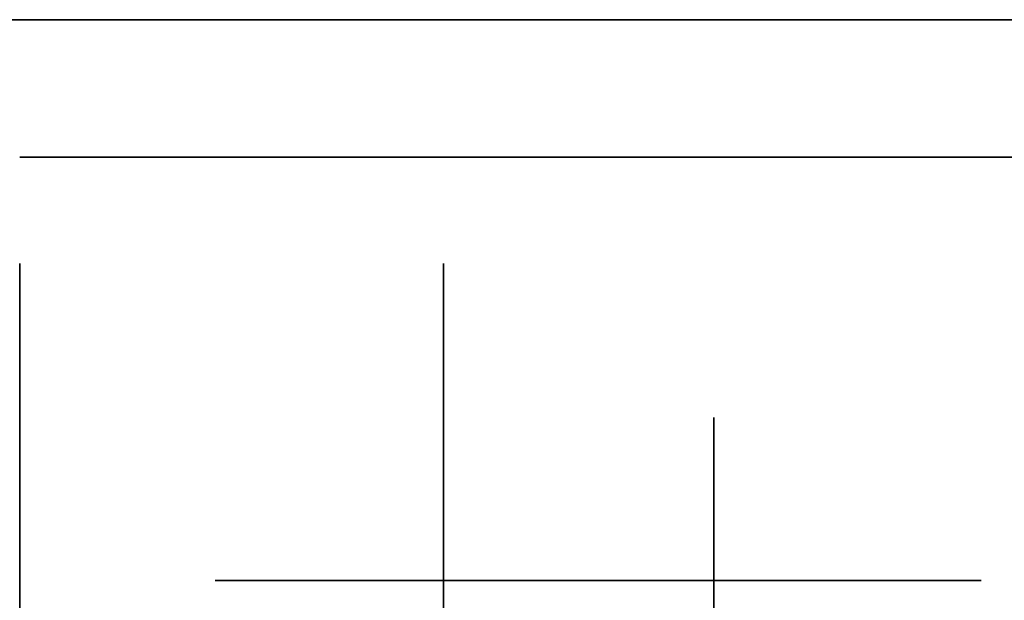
# Model space of a CAD drawing. Extents: x -1299 to -1246.9, y 2743.7 to 2747.9.
# Tile 251 of 256: x -1264.9823 to -1264.9479, y 2747.8101 to 2747.8303. Entities that reach past the tile are written whole.
import ezdxf

# ---------------------------------------------------------------- set-up
doc = ezdxf.new("R2010")
doc.units = 0
doc.header["$LTSCALE"] = 150
doc.header["$MEASUREMENT"] = 0
doc.layers.add('3DFACE_BOLT', color=7, linetype='CONTINUOUS')
doc.layers.add('3DFACE_SHAPE', color=7, linetype='CONTINUOUS')

msp = doc.modelspace()

# ---------------------------------------------------------------- linework, layer by layer
at = {"layer": '3DFACE_BOLT', "color": 1}
for points, invisible_edges in [([(-1264.970119, 2747.841309, 0.068), (-1264.969727, 2747.841309, 0.065528), (-1264.970119, 2747.791309, 0.068)], 14), ([(-1264.970119, 2747.791309, 0.068), (-1264.969727, 2747.841309, 0.065528), (-1264.969727, 2747.791309, 0.065528)], 3), ([(-1264.969727, 2747.841309, 0.070472), (-1264.970119, 2747.841309, 0.068), (-1264.969727, 2747.791309, 0.070472)], 14), ([(-1264.969727, 2747.791309, 0.070472), (-1264.970119, 2747.841309, 0.068), (-1264.970119, 2747.791309, 0.068)], 3), ([(-1264.970119, 2747.841309, 0.138), (-1264.969727, 2747.841309, 0.135528), (-1264.970119, 2747.791309, 0.138)], 14), ([(-1264.970119, 2747.791309, 0.138), (-1264.969727, 2747.841309, 0.135528), (-1264.969727, 2747.791309, 0.135528)], 3), ([(-1264.969727, 2747.841309, 0.140472), (-1264.970119, 2747.841309, 0.138), (-1264.969727, 2747.791309, 0.140472)], 14), ([(-1264.969727, 2747.791309, 0.140472), (-1264.970119, 2747.841309, 0.138), (-1264.970119, 2747.791309, 0.138)], 3), ([(-1264.969727, 2747.841309, 0.065528), (-1264.968591, 2747.841309, 0.063298), (-1264.969727, 2747.791309, 0.065528)], 14), ([(-1264.969727, 2747.791309, 0.065528), (-1264.968591, 2747.841309, 0.063298), (-1264.968591, 2747.791309, 0.063298)], 3), ([(-1264.968591, 2747.841309, 0.072702), (-1264.969727, 2747.841309, 0.070472), (-1264.968591, 2747.791309, 0.072702)], 14), ([(-1264.968591, 2747.791309, 0.072702), (-1264.969727, 2747.841309, 0.070472), (-1264.969727, 2747.791309, 0.070472)], 3), ([(-1264.969727, 2747.841309, 0.135528), (-1264.968591, 2747.841309, 0.133298), (-1264.969727, 2747.791309, 0.135528)], 14), ([(-1264.969727, 2747.791309, 0.135528), (-1264.968591, 2747.841309, 0.133298), (-1264.968591, 2747.791309, 0.133298)], 3), ([(-1264.968591, 2747.841309, 0.142702), (-1264.969727, 2747.841309, 0.140472), (-1264.968591, 2747.791309, 0.142702)], 14), ([(-1264.968591, 2747.791309, 0.142702), (-1264.969727, 2747.841309, 0.140472), (-1264.969727, 2747.791309, 0.140472)], 3), ([(-1264.968591, 2747.841309, 0.063298), (-1264.966821, 2747.841309, 0.061528), (-1264.968591, 2747.791309, 0.063298)], 14), ([(-1264.968591, 2747.791309, 0.063298), (-1264.966821, 2747.841309, 0.061528), (-1264.966821, 2747.791309, 0.061528)], 3), ([(-1264.966821, 2747.841309, 0.074472), (-1264.968591, 2747.841309, 0.072702), (-1264.966821, 2747.791309, 0.074472)], 14), ([(-1264.966821, 2747.791309, 0.074472), (-1264.968591, 2747.841309, 0.072702), (-1264.968591, 2747.791309, 0.072702)], 3), ([(-1264.968591, 2747.841309, 0.133298), (-1264.966821, 2747.841309, 0.131528), (-1264.968591, 2747.791309, 0.133298)], 14), ([(-1264.968591, 2747.791309, 0.133298), (-1264.966821, 2747.841309, 0.131528), (-1264.966821, 2747.791309, 0.131528)], 3), ([(-1264.966821, 2747.841309, 0.144472), (-1264.968591, 2747.841309, 0.142702), (-1264.966821, 2747.791309, 0.144472)], 14), ([(-1264.966821, 2747.791309, 0.144472), (-1264.968591, 2747.841309, 0.142702), (-1264.968591, 2747.791309, 0.142702)], 3), ([(-1264.966821, 2747.841309, 0.061528), (-1264.964591, 2747.841309, 0.060392), (-1264.966821, 2747.791309, 0.061528)], 14), ([(-1264.966821, 2747.791309, 0.061528), (-1264.964591, 2747.841309, 0.060392), (-1264.964591, 2747.791309, 0.060392)], 3), ([(-1264.964591, 2747.841309, 0.075608), (-1264.966821, 2747.841309, 0.074472), (-1264.964591, 2747.791309, 0.075608)], 14), ([(-1264.964591, 2747.791309, 0.075608), (-1264.966821, 2747.841309, 0.074472), (-1264.966821, 2747.791309, 0.074472)], 3), ([(-1264.966821, 2747.841309, 0.131528), (-1264.964591, 2747.841309, 0.130392), (-1264.966821, 2747.791309, 0.131528)], 14), ([(-1264.966821, 2747.791309, 0.131528), (-1264.964591, 2747.841309, 0.130392), (-1264.964591, 2747.791309, 0.130392)], 3), ([(-1264.964591, 2747.841309, 0.145608), (-1264.966821, 2747.841309, 0.144472), (-1264.964591, 2747.791309, 0.145608)], 14), ([(-1264.964591, 2747.791309, 0.145608), (-1264.966821, 2747.841309, 0.144472), (-1264.966821, 2747.791309, 0.144472)], 3), ([(-1264.964591, 2747.841309, 0.060392), (-1264.962119, 2747.841309, 0.06), (-1264.964591, 2747.791309, 0.060392)], 14), ([(-1264.964591, 2747.791309, 0.060392), (-1264.962119, 2747.841309, 0.06), (-1264.962119, 2747.791309, 0.06)], 3), ([(-1264.962119, 2747.841309, 0.076), (-1264.964591, 2747.841309, 0.075608), (-1264.962119, 2747.791309, 0.076)], 14), ([(-1264.962119, 2747.791309, 0.076), (-1264.964591, 2747.841309, 0.075608), (-1264.964591, 2747.791309, 0.075608)], 3), ([(-1264.964591, 2747.841309, 0.130392), (-1264.962119, 2747.841309, 0.13), (-1264.964591, 2747.791309, 0.130392)], 14), ([(-1264.964591, 2747.791309, 0.130392), (-1264.962119, 2747.841309, 0.13), (-1264.962119, 2747.791309, 0.13)], 3), ([(-1264.962119, 2747.841309, 0.146), (-1264.964591, 2747.841309, 0.145608), (-1264.962119, 2747.791309, 0.146)], 14), ([(-1264.962119, 2747.791309, 0.146), (-1264.964591, 2747.841309, 0.145608), (-1264.964591, 2747.791309, 0.145608)], 3), ([(-1264.962119, 2747.841309, 0.06), (-1264.959647, 2747.841309, 0.060392), (-1264.962119, 2747.791309, 0.06)], 14), ([(-1264.962119, 2747.791309, 0.06), (-1264.959647, 2747.841309, 0.060392), (-1264.959647, 2747.791309, 0.060392)], 3), ([(-1264.959647, 2747.841309, 0.075608), (-1264.962119, 2747.841309, 0.076), (-1264.959647, 2747.791309, 0.075608)], 14), ([(-1264.959647, 2747.791309, 0.075608), (-1264.962119, 2747.841309, 0.076), (-1264.962119, 2747.791309, 0.076)], 3), ([(-1264.962119, 2747.841309, 0.13), (-1264.959647, 2747.841309, 0.130392), (-1264.962119, 2747.791309, 0.13)], 14), ([(-1264.962119, 2747.791309, 0.13), (-1264.959647, 2747.841309, 0.130392), (-1264.959647, 2747.791309, 0.130392)], 3), ([(-1264.959647, 2747.841309, 0.145608), (-1264.962119, 2747.841309, 0.146), (-1264.959647, 2747.791309, 0.145608)], 14), ([(-1264.959647, 2747.791309, 0.145608), (-1264.962119, 2747.841309, 0.146), (-1264.962119, 2747.791309, 0.146)], 3), ([(-1264.959647, 2747.841309, 0.060392), (-1264.957416, 2747.841309, 0.061528), (-1264.959647, 2747.791309, 0.060392)], 14), ([(-1264.959647, 2747.791309, 0.060392), (-1264.957416, 2747.841309, 0.061528), (-1264.957416, 2747.791309, 0.061528)], 3), ([(-1264.957416, 2747.841309, 0.074472), (-1264.959647, 2747.841309, 0.075608), (-1264.957416, 2747.791309, 0.074472)], 14), ([(-1264.957416, 2747.791309, 0.074472), (-1264.959647, 2747.841309, 0.075608), (-1264.959647, 2747.791309, 0.075608)], 3), ([(-1264.959647, 2747.841309, 0.130392), (-1264.957416, 2747.841309, 0.131528), (-1264.959647, 2747.791309, 0.130392)], 14), ([(-1264.959647, 2747.791309, 0.130392), (-1264.957416, 2747.841309, 0.131528), (-1264.957416, 2747.791309, 0.131528)], 3), ([(-1264.957416, 2747.841309, 0.144472), (-1264.959647, 2747.841309, 0.145608), (-1264.957416, 2747.791309, 0.144472)], 14), ([(-1264.957416, 2747.791309, 0.144472), (-1264.959647, 2747.841309, 0.145608), (-1264.959647, 2747.791309, 0.145608)], 3), ([(-1264.957416, 2747.841309, 0.061528), (-1264.955647, 2747.841309, 0.063298), (-1264.957416, 2747.791309, 0.061528)], 14), ([(-1264.957416, 2747.791309, 0.061528), (-1264.955647, 2747.841309, 0.063298), (-1264.955647, 2747.791309, 0.063298)], 3), ([(-1264.955647, 2747.841309, 0.072702), (-1264.957416, 2747.841309, 0.074472), (-1264.955647, 2747.791309, 0.072702)], 14), ([(-1264.955647, 2747.791309, 0.072702), (-1264.957416, 2747.841309, 0.074472), (-1264.957416, 2747.791309, 0.074472)], 3), ([(-1264.957416, 2747.841309, 0.131528), (-1264.955647, 2747.841309, 0.133298), (-1264.957416, 2747.791309, 0.131528)], 14), ([(-1264.957416, 2747.791309, 0.131528), (-1264.955647, 2747.841309, 0.133298), (-1264.955647, 2747.791309, 0.133298)], 3), ([(-1264.955647, 2747.841309, 0.142702), (-1264.957416, 2747.841309, 0.144472), (-1264.955647, 2747.791309, 0.142702)], 14), ([(-1264.955647, 2747.791309, 0.142702), (-1264.957416, 2747.841309, 0.144472), (-1264.957416, 2747.791309, 0.144472)], 3), ([(-1264.955647, 2747.841309, 0.063298), (-1264.95451, 2747.841309, 0.065528), (-1264.955647, 2747.791309, 0.063298)], 14), ([(-1264.955647, 2747.791309, 0.063298), (-1264.95451, 2747.841309, 0.065528), (-1264.95451, 2747.791309, 0.065528)], 3), ([(-1264.95451, 2747.841309, 0.070472), (-1264.955647, 2747.841309, 0.072702), (-1264.95451, 2747.791309, 0.070472)], 14), ([(-1264.95451, 2747.791309, 0.070472), (-1264.955647, 2747.841309, 0.072702), (-1264.955647, 2747.791309, 0.072702)], 3), ([(-1264.955647, 2747.841309, 0.133298), (-1264.95451, 2747.841309, 0.135528), (-1264.955647, 2747.791309, 0.133298)], 14), ([(-1264.955647, 2747.791309, 0.133298), (-1264.95451, 2747.841309, 0.135528), (-1264.95451, 2747.791309, 0.135528)], 3), ([(-1264.95451, 2747.841309, 0.140472), (-1264.955647, 2747.841309, 0.142702), (-1264.95451, 2747.791309, 0.140472)], 14), ([(-1264.95451, 2747.791309, 0.140472), (-1264.955647, 2747.841309, 0.142702), (-1264.955647, 2747.791309, 0.142702)], 3), ([(-1264.95451, 2747.841309, 0.065528), (-1264.954119, 2747.841309, 0.068), (-1264.95451, 2747.791309, 0.065528)], 14), ([(-1264.95451, 2747.791309, 0.065528), (-1264.954119, 2747.841309, 0.068), (-1264.954119, 2747.791309, 0.068)], 3), ([(-1264.954119, 2747.841309, 0.068), (-1264.95451, 2747.841309, 0.070472), (-1264.954119, 2747.791309, 0.068)], 14), ([(-1264.954119, 2747.791309, 0.068), (-1264.95451, 2747.841309, 0.070472), (-1264.95451, 2747.791309, 0.070472)], 3), ([(-1264.95451, 2747.841309, 0.135528), (-1264.954119, 2747.841309, 0.138), (-1264.95451, 2747.791309, 0.135528)], 14), ([(-1264.95451, 2747.791309, 0.135528), (-1264.954119, 2747.841309, 0.138), (-1264.954119, 2747.791309, 0.138)], 3), ([(-1264.954119, 2747.841309, 0.138), (-1264.95451, 2747.841309, 0.140472), (-1264.954119, 2747.791309, 0.138)], 14), ([(-1264.954119, 2747.791309, 0.138), (-1264.95451, 2747.841309, 0.140472), (-1264.95451, 2747.791309, 0.140472)], 3), ([(-1264.975494, 2747.825549, 0.068), (-1264.968806, 2747.825549, 0.056417), (-1264.975494, 2747.810749, 0.068)], 14), ([(-1264.975494, 2747.810749, 0.068), (-1264.968806, 2747.825549, 0.056417), (-1264.968806, 2747.810749, 0.056417)], 3), ([(-1264.968806, 2747.825549, 0.079583), (-1264.975494, 2747.825549, 0.068), (-1264.968806, 2747.810749, 0.079583)], 14), ([(-1264.968806, 2747.810749, 0.079583), (-1264.975494, 2747.825549, 0.068), (-1264.975494, 2747.810749, 0.068)], 3), ([(-1264.975494, 2747.825549, 0.068), (-1264.968806, 2747.825549, 0.079583), (-1264.968806, 2747.825549, 0.056417)], 2), ([(-1264.975494, 2747.825549, 0.138), (-1264.968806, 2747.825549, 0.126417), (-1264.975494, 2747.810749, 0.138)], 14), ([(-1264.975494, 2747.810749, 0.138), (-1264.968806, 2747.825549, 0.126417), (-1264.968806, 2747.810749, 0.126417)], 3), ([(-1264.968806, 2747.825549, 0.149583), (-1264.975494, 2747.825549, 0.138), (-1264.968806, 2747.810749, 0.149583)], 14), ([(-1264.968806, 2747.810749, 0.149583), (-1264.975494, 2747.825549, 0.138), (-1264.975494, 2747.810749, 0.138)], 3), ([(-1264.975494, 2747.825549, 0.138), (-1264.968806, 2747.825549, 0.149583), (-1264.968806, 2747.825549, 0.126417)], 2), ([(-1264.968806, 2747.825549, 0.056417), (-1264.955431, 2747.825549, 0.056417), (-1264.968806, 2747.810749, 0.056417)], 14), ([(-1264.968806, 2747.810749, 0.056417), (-1264.955431, 2747.825549, 0.056417), (-1264.955431, 2747.810749, 0.056417)], 3), ([(-1264.955431, 2747.825549, 0.079583), (-1264.968806, 2747.825549, 0.079583), (-1264.955431, 2747.810749, 0.079583)], 14), ([(-1264.955431, 2747.810749, 0.079583), (-1264.968806, 2747.825549, 0.079583), (-1264.968806, 2747.810749, 0.079583)], 3), ([(-1264.968806, 2747.825549, 0.079583), (-1264.955431, 2747.825549, 0.079583), (-1264.968806, 2747.825549, 0.056417)], 14), ([(-1264.968806, 2747.825549, 0.056417), (-1264.955431, 2747.825549, 0.079583), (-1264.955431, 2747.825549, 0.056417)], 3), ([(-1264.968806, 2747.825549, 0.126417), (-1264.955431, 2747.825549, 0.126417), (-1264.968806, 2747.810749, 0.126417)], 14), ([(-1264.968806, 2747.810749, 0.126417), (-1264.955431, 2747.825549, 0.126417), (-1264.955431, 2747.810749, 0.126417)], 3), ([(-1264.955431, 2747.825549, 0.149583), (-1264.968806, 2747.825549, 0.149583), (-1264.955431, 2747.810749, 0.149583)], 14), ([(-1264.955431, 2747.810749, 0.149583), (-1264.968806, 2747.825549, 0.149583), (-1264.968806, 2747.810749, 0.149583)], 3), ([(-1264.968806, 2747.825549, 0.149583), (-1264.955431, 2747.825549, 0.149583), (-1264.968806, 2747.825549, 0.126417)], 14), ([(-1264.968806, 2747.825549, 0.126417), (-1264.955431, 2747.825549, 0.149583), (-1264.955431, 2747.825549, 0.126417)], 3), ([(-1264.955431, 2747.825549, 0.056417), (-1264.948744, 2747.825549, 0.068), (-1264.955431, 2747.810749, 0.056417)], 14), ([(-1264.955431, 2747.810749, 0.056417), (-1264.948744, 2747.825549, 0.068), (-1264.948744, 2747.810749, 0.068)], 3), ([(-1264.948744, 2747.825549, 0.068), (-1264.955431, 2747.825549, 0.079583), (-1264.948744, 2747.810749, 0.068)], 14), ([(-1264.948744, 2747.810749, 0.068), (-1264.955431, 2747.825549, 0.079583), (-1264.955431, 2747.810749, 0.079583)], 3), ([(-1264.955431, 2747.825549, 0.079583), (-1264.948744, 2747.825549, 0.068), (-1264.955431, 2747.825549, 0.056417)], 12), ([(-1264.955431, 2747.825549, 0.126417), (-1264.948744, 2747.825549, 0.138), (-1264.955431, 2747.810749, 0.126417)], 14), ([(-1264.955431, 2747.810749, 0.126417), (-1264.948744, 2747.825549, 0.138), (-1264.948744, 2747.810749, 0.138)], 3), ([(-1264.948744, 2747.825549, 0.138), (-1264.955431, 2747.825549, 0.149583), (-1264.948744, 2747.810749, 0.138)], 14), ([(-1264.948744, 2747.810749, 0.138), (-1264.955431, 2747.825549, 0.149583), (-1264.955431, 2747.810749, 0.149583)], 3), ([(-1264.955431, 2747.825549, 0.149583), (-1264.948744, 2747.825549, 0.138), (-1264.955431, 2747.825549, 0.126417)], 12), ([(-1264.982319, 2747.815136, 0.126417), (-1264.982319, 2747.821824, 0.138), (-1264.967519, 2747.815136, 0.126417)], 14), ([(-1264.967519, 2747.815136, 0.126417), (-1264.982319, 2747.821824, 0.138), (-1264.967519, 2747.821824, 0.138)], 3), ([(-1264.982319, 2747.821824, 0.138), (-1264.982319, 2747.815136, 0.149583), (-1264.967519, 2747.821824, 0.138)], 14), ([(-1264.967519, 2747.821824, 0.138), (-1264.982319, 2747.815136, 0.149583), (-1264.967519, 2747.815136, 0.149583)], 3), ([(-1264.982319, 2747.815136, 0.149583), (-1264.982319, 2747.821824, 0.138), (-1264.982319, 2747.815136, 0.126417)], 12), ([(-1264.982319, 2747.815136, 0.056417), (-1264.982319, 2747.821824, 0.068), (-1264.967519, 2747.815136, 0.056417)], 14), ([(-1264.967519, 2747.815136, 0.056417), (-1264.982319, 2747.821824, 0.068), (-1264.967519, 2747.821824, 0.068)], 3), ([(-1264.982319, 2747.821824, 0.068), (-1264.982319, 2747.815136, 0.079583), (-1264.967519, 2747.821824, 0.068)], 14), ([(-1264.967519, 2747.821824, 0.068), (-1264.982319, 2747.815136, 0.079583), (-1264.967519, 2747.815136, 0.079583)], 3), ([(-1264.982319, 2747.815136, 0.079583), (-1264.982319, 2747.821824, 0.068), (-1264.982319, 2747.815136, 0.056417)], 12), ([(-1264.967519, 2747.815136, 0.126417), (-1264.967519, 2747.821824, 0.138), (-1264.967519, 2747.815136, 0.149583)], 12), ([(-1264.967519, 2747.815136, 0.056417), (-1264.967519, 2747.821824, 0.068), (-1264.967519, 2747.815136, 0.079583)], 12), ([(-1265.008079, 2747.816057, 0.135528), (-1265.008079, 2747.816449, 0.138), (-1264.958079, 2747.816057, 0.135528)], 14), ([(-1264.958079, 2747.816057, 0.135528), (-1265.008079, 2747.816449, 0.138), (-1264.958079, 2747.816449, 0.138)], 3), ([(-1265.008079, 2747.816449, 0.138), (-1265.008079, 2747.816057, 0.140472), (-1264.958079, 2747.816449, 0.138)], 14), ([(-1264.958079, 2747.816449, 0.138), (-1265.008079, 2747.816057, 0.140472), (-1264.958079, 2747.816057, 0.140472)], 3), ([(-1265.008079, 2747.816057, 0.065528), (-1265.008079, 2747.816449, 0.068), (-1264.958079, 2747.816057, 0.065528)], 14), ([(-1264.958079, 2747.816057, 0.065528), (-1265.008079, 2747.816449, 0.068), (-1264.958079, 2747.816449, 0.068)], 3), ([(-1265.008079, 2747.816449, 0.068), (-1265.008079, 2747.816057, 0.070472), (-1264.958079, 2747.816449, 0.068)], 14), ([(-1264.958079, 2747.816449, 0.068), (-1265.008079, 2747.816057, 0.070472), (-1264.958079, 2747.816057, 0.070472)], 3), ([(-1264.958079, 2747.816057, 0.135528), (-1264.958079, 2747.816449, 0.138), (-1264.958079, 2747.816057, 0.140472)], 12), ([(-1264.958079, 2747.816057, 0.065528), (-1264.958079, 2747.816449, 0.068), (-1264.958079, 2747.816057, 0.070472)], 12), ([(-1265.008079, 2747.814921, 0.133298), (-1265.008079, 2747.816057, 0.135528), (-1264.958079, 2747.814921, 0.133298)], 14), ([(-1264.958079, 2747.814921, 0.133298), (-1265.008079, 2747.816057, 0.135528), (-1264.958079, 2747.816057, 0.135528)], 3), ([(-1265.008079, 2747.816057, 0.140472), (-1265.008079, 2747.814921, 0.142702), (-1264.958079, 2747.816057, 0.140472)], 14), ([(-1264.958079, 2747.816057, 0.140472), (-1265.008079, 2747.814921, 0.142702), (-1264.958079, 2747.814921, 0.142702)], 3), ([(-1265.008079, 2747.814921, 0.063298), (-1265.008079, 2747.816057, 0.065528), (-1264.958079, 2747.814921, 0.063298)], 14), ([(-1264.958079, 2747.814921, 0.063298), (-1265.008079, 2747.816057, 0.065528), (-1264.958079, 2747.816057, 0.065528)], 3), ([(-1265.008079, 2747.816057, 0.070472), (-1265.008079, 2747.814921, 0.072702), (-1264.958079, 2747.816057, 0.070472)], 14), ([(-1264.958079, 2747.816057, 0.070472), (-1265.008079, 2747.814921, 0.072702), (-1264.958079, 2747.814921, 0.072702)], 3), ([(-1264.958079, 2747.814921, 0.133298), (-1264.958079, 2747.816057, 0.135528), (-1264.958079, 2747.814921, 0.142702)], 14), ([(-1264.958079, 2747.814921, 0.142702), (-1264.958079, 2747.816057, 0.135528), (-1264.958079, 2747.816057, 0.140472)], 3), ([(-1264.958079, 2747.814921, 0.063298), (-1264.958079, 2747.816057, 0.065528), (-1264.958079, 2747.814921, 0.072702)], 14), ([(-1264.958079, 2747.814921, 0.072702), (-1264.958079, 2747.816057, 0.065528), (-1264.958079, 2747.816057, 0.070472)], 3), ([(-1265.008079, 2747.813151, 0.131528), (-1265.008079, 2747.814921, 0.133298), (-1264.958079, 2747.813151, 0.131528)], 14), ([(-1264.958079, 2747.813151, 0.131528), (-1265.008079, 2747.814921, 0.133298), (-1264.958079, 2747.814921, 0.133298)], 3), ([(-1265.008079, 2747.814921, 0.142702), (-1265.008079, 2747.813151, 0.144472), (-1264.958079, 2747.814921, 0.142702)], 14), ([(-1264.958079, 2747.814921, 0.142702), (-1265.008079, 2747.813151, 0.144472), (-1264.958079, 2747.813151, 0.144472)], 3), ([(-1265.008079, 2747.813151, 0.061528), (-1265.008079, 2747.814921, 0.063298), (-1264.958079, 2747.813151, 0.061528)], 14), ([(-1264.958079, 2747.813151, 0.061528), (-1265.008079, 2747.814921, 0.063298), (-1264.958079, 2747.814921, 0.063298)], 3), ([(-1265.008079, 2747.814921, 0.072702), (-1265.008079, 2747.813151, 0.074472), (-1264.958079, 2747.814921, 0.072702)], 14), ([(-1264.958079, 2747.814921, 0.072702), (-1265.008079, 2747.813151, 0.074472), (-1264.958079, 2747.813151, 0.074472)], 3), ([(-1264.982319, 2747.801761, 0.126417), (-1264.982319, 2747.815136, 0.126417), (-1264.967519, 2747.801761, 0.126417)], 14), ([(-1264.967519, 2747.801761, 0.126417), (-1264.982319, 2747.815136, 0.126417), (-1264.967519, 2747.815136, 0.126417)], 3), ([(-1264.982319, 2747.815136, 0.149583), (-1264.982319, 2747.801761, 0.149583), (-1264.967519, 2747.815136, 0.149583)], 14), ([(-1264.967519, 2747.815136, 0.149583), (-1264.982319, 2747.801761, 0.149583), (-1264.967519, 2747.801761, 0.149583)], 3), ([(-1264.982319, 2747.801761, 0.149583), (-1264.982319, 2747.815136, 0.149583), (-1264.982319, 2747.801761, 0.126417)], 14), ([(-1264.982319, 2747.801761, 0.126417), (-1264.982319, 2747.815136, 0.149583), (-1264.982319, 2747.815136, 0.126417)], 3), ([(-1264.982319, 2747.801761, 0.056417), (-1264.982319, 2747.815136, 0.056417), (-1264.967519, 2747.801761, 0.056417)], 14), ([(-1264.967519, 2747.801761, 0.056417), (-1264.982319, 2747.815136, 0.056417), (-1264.967519, 2747.815136, 0.056417)], 3), ([(-1264.982319, 2747.815136, 0.079583), (-1264.982319, 2747.801761, 0.079583), (-1264.967519, 2747.815136, 0.079583)], 14), ([(-1264.967519, 2747.815136, 0.079583), (-1264.982319, 2747.801761, 0.079583), (-1264.967519, 2747.801761, 0.079583)], 3), ([(-1264.982319, 2747.801761, 0.079583), (-1264.982319, 2747.815136, 0.079583), (-1264.982319, 2747.801761, 0.056417)], 14), ([(-1264.982319, 2747.801761, 0.056417), (-1264.982319, 2747.815136, 0.079583), (-1264.982319, 2747.815136, 0.056417)], 3), ([(-1264.967519, 2747.801761, 0.126417), (-1264.967519, 2747.815136, 0.126417), (-1264.967519, 2747.801761, 0.149583)], 14), ([(-1264.967519, 2747.801761, 0.149583), (-1264.967519, 2747.815136, 0.126417), (-1264.967519, 2747.815136, 0.149583)], 3), ([(-1264.967519, 2747.801761, 0.056417), (-1264.967519, 2747.815136, 0.056417), (-1264.967519, 2747.801761, 0.079583)], 14), ([(-1264.967519, 2747.801761, 0.079583), (-1264.967519, 2747.815136, 0.056417), (-1264.967519, 2747.815136, 0.079583)], 3), ([(-1264.958079, 2747.813151, 0.131528), (-1264.958079, 2747.814921, 0.133298), (-1264.958079, 2747.813151, 0.144472)], 14), ([(-1264.958079, 2747.813151, 0.144472), (-1264.958079, 2747.814921, 0.133298), (-1264.958079, 2747.814921, 0.142702)], 3), ([(-1264.958079, 2747.813151, 0.061528), (-1264.958079, 2747.814921, 0.063298), (-1264.958079, 2747.813151, 0.074472)], 14), ([(-1264.958079, 2747.813151, 0.074472), (-1264.958079, 2747.814921, 0.063298), (-1264.958079, 2747.814921, 0.072702)], 3), ([(-1265.008079, 2747.810921, 0.130392), (-1265.008079, 2747.813151, 0.131528), (-1264.958079, 2747.810921, 0.130392)], 14), ([(-1264.958079, 2747.810921, 0.130392), (-1265.008079, 2747.813151, 0.131528), (-1264.958079, 2747.813151, 0.131528)], 3), ([(-1265.008079, 2747.813151, 0.144472), (-1265.008079, 2747.810921, 0.145608), (-1264.958079, 2747.813151, 0.144472)], 14), ([(-1264.958079, 2747.813151, 0.144472), (-1265.008079, 2747.810921, 0.145608), (-1264.958079, 2747.810921, 0.145608)], 3), ([(-1265.008079, 2747.810921, 0.060392), (-1265.008079, 2747.813151, 0.061528), (-1264.958079, 2747.810921, 0.060392)], 14), ([(-1264.958079, 2747.810921, 0.060392), (-1265.008079, 2747.813151, 0.061528), (-1264.958079, 2747.813151, 0.061528)], 3), ([(-1265.008079, 2747.813151, 0.074472), (-1265.008079, 2747.810921, 0.075608), (-1264.958079, 2747.813151, 0.074472)], 14), ([(-1264.958079, 2747.813151, 0.074472), (-1265.008079, 2747.810921, 0.075608), (-1264.958079, 2747.810921, 0.075608)], 3), ([(-1264.958079, 2747.810921, 0.130392), (-1264.958079, 2747.813151, 0.131528), (-1264.958079, 2747.810921, 0.145608)], 14), ([(-1264.958079, 2747.810921, 0.145608), (-1264.958079, 2747.813151, 0.131528), (-1264.958079, 2747.813151, 0.144472)], 3), ([(-1264.958079, 2747.810921, 0.060392), (-1264.958079, 2747.813151, 0.061528), (-1264.958079, 2747.810921, 0.075608)], 14), ([(-1264.958079, 2747.810921, 0.075608), (-1264.958079, 2747.813151, 0.061528), (-1264.958079, 2747.813151, 0.074472)], 3), ([(-1265.008079, 2747.808449, 0.13), (-1265.008079, 2747.810921, 0.130392), (-1264.958079, 2747.808449, 0.13)], 14), ([(-1264.958079, 2747.808449, 0.13), (-1265.008079, 2747.810921, 0.130392), (-1264.958079, 2747.810921, 0.130392)], 3), ([(-1265.008079, 2747.810921, 0.145608), (-1265.008079, 2747.808449, 0.146), (-1264.958079, 2747.810921, 0.145608)], 14), ([(-1264.958079, 2747.810921, 0.145608), (-1265.008079, 2747.808449, 0.146), (-1264.958079, 2747.808449, 0.146)], 3), ([(-1265.008079, 2747.808449, 0.06), (-1265.008079, 2747.810921, 0.060392), (-1264.958079, 2747.808449, 0.06)], 14), ([(-1264.958079, 2747.808449, 0.06), (-1265.008079, 2747.810921, 0.060392), (-1264.958079, 2747.810921, 0.060392)], 3), ([(-1265.008079, 2747.810921, 0.075608), (-1265.008079, 2747.808449, 0.076), (-1264.958079, 2747.810921, 0.075608)], 14), ([(-1264.958079, 2747.810921, 0.075608), (-1265.008079, 2747.808449, 0.076), (-1264.958079, 2747.808449, 0.076)], 3), ([(-1264.958079, 2747.808449, 0.13), (-1264.958079, 2747.810921, 0.130392), (-1264.958079, 2747.808449, 0.146)], 14), ([(-1264.958079, 2747.808449, 0.146), (-1264.958079, 2747.810921, 0.130392), (-1264.958079, 2747.810921, 0.145608)], 3), ([(-1264.958079, 2747.808449, 0.06), (-1264.958079, 2747.810921, 0.060392), (-1264.958079, 2747.808449, 0.076)], 14), ([(-1264.958079, 2747.808449, 0.076), (-1264.958079, 2747.810921, 0.060392), (-1264.958079, 2747.810921, 0.075608)], 3), ([(-1264.975494, 2747.810749, 0.068), (-1264.968806, 2747.810749, 0.056417), (-1264.968806, 2747.810749, 0.079583)], 2), ([(-1264.975494, 2747.810749, 0.138), (-1264.968806, 2747.810749, 0.126417), (-1264.968806, 2747.810749, 0.149583)], 2), ([(-1264.968806, 2747.810749, 0.056417), (-1264.955431, 2747.810749, 0.056417), (-1264.968806, 2747.810749, 0.079583)], 14), ([(-1264.968806, 2747.810749, 0.079583), (-1264.955431, 2747.810749, 0.056417), (-1264.955431, 2747.810749, 0.079583)], 3), ([(-1264.968806, 2747.810749, 0.126417), (-1264.955431, 2747.810749, 0.126417), (-1264.968806, 2747.810749, 0.149583)], 14), ([(-1264.968806, 2747.810749, 0.149583), (-1264.955431, 2747.810749, 0.126417), (-1264.955431, 2747.810749, 0.149583)], 3), ([(-1264.955431, 2747.810749, 0.056417), (-1264.948744, 2747.810749, 0.068), (-1264.955431, 2747.810749, 0.079583)], 12), ([(-1264.955431, 2747.810749, 0.126417), (-1264.948744, 2747.810749, 0.138), (-1264.955431, 2747.810749, 0.149583)], 12)]:
    msp.add_3dface(points, dxfattribs=dict(at, invisible_edges=invisible_edges))
at = {"layer": '3DFACE_SHAPE', "color": 13}
for points, invisible_edges in [([(-1265.046219, 2747.884449, 0.206), (-1265.046219, 2746.946449, 0.206), (-1264.944219, 2747.884449, 0.206)], 2), ([(-1265.046219, 2746.946449, 0.206), (-1264.944219, 2746.946449, 0.206), (-1264.944219, 2747.884449, 0.206)], 12), ([(-1264.944219, 2747.884449), (-1264.944219, 2746.946449), (-1265.046219, 2747.884449)], 2), ([(-1264.944219, 2746.946449), (-1265.046219, 2746.946449), (-1265.046219, 2747.884449)], 12), ([(-1264.992119, 2747.884449, 0.008), (-1264.992119, 2746.946449, 0.008), (-1264.944219, 2747.884449, 0.008)], 2), ([(-1264.992119, 2746.946449, 0.008), (-1264.944219, 2746.946449, 0.008), (-1264.944219, 2747.884449, 0.008)], 12), ([(-1264.944219, 2747.884449, 0.198), (-1264.944219, 2746.946449, 0.198), (-1264.992119, 2747.858449, 0.198)], 14), ([(-1264.944219, 2746.946449, 0.198), (-1264.992119, 2747.808449, 0.198), (-1264.992119, 2747.858449, 0.198)], 13), ([(-1264.970619, 2747.830349, 0.068), (-1264.968129, 2747.830349, 0.06199), (-1264.987119, 2747.830349, 0.068)], 14), ([(-1264.968129, 2747.830349, 0.06199), (-1264.962119, 2747.830349, 0.0595), (-1264.987119, 2747.830349, 0.068)], 14), ([(-1264.987119, 2747.830349, 0.068), (-1264.962119, 2747.830349, 0.0595), (-1264.987119, 2747.830349, 0.033)], 15), ([(-1264.962119, 2747.830349, 0.0595), (-1264.956108, 2747.830349, 0.06199), (-1264.987119, 2747.830349, 0.033)], 14), ([(-1264.987119, 2747.830349, 0.033), (-1264.956108, 2747.830349, 0.06199), (-1264.936119, 2747.830349, 0.033)], 3), ([(-1264.936119, 2747.830349, 0.173), (-1264.968129, 2747.830349, 0.14401), (-1264.987119, 2747.830349, 0.173)], 3), ([(-1264.968129, 2747.830349, 0.14401), (-1264.987119, 2747.830349, 0.138), (-1264.987119, 2747.830349, 0.173)], 13), ([(-1264.968129, 2747.830349, 0.14401), (-1264.970619, 2747.830349, 0.138), (-1264.987119, 2747.830349, 0.138)], 14), ([(-1264.970619, 2747.830349, 0.068), (-1264.987119, 2747.830349, 0.068), (-1264.968129, 2747.830349, 0.13199)], 15), ([(-1264.968129, 2747.830349, 0.13199), (-1264.987119, 2747.830349, 0.068), (-1264.970619, 2747.830349, 0.138)], 3), ([(-1264.987119, 2747.830349, 0.068), (-1264.987119, 2747.830349, 0.138), (-1264.970619, 2747.830349, 0.138)], 14), ([(-1264.936119, 2747.830349, 0.033), (-1264.982319, 2747.825549, 0.033), (-1264.987119, 2747.830349, 0.033)], 3), ([(-1264.982319, 2747.825549, 0.173), (-1264.936119, 2747.830349, 0.173), (-1264.987119, 2747.830349, 0.173)], 13), ([(-1264.962119, 2747.825549, 0.033), (-1264.982319, 2747.825549, 0.033), (-1264.936119, 2747.830349, 0.033)], 14), ([(-1264.982319, 2747.825549, 0.173), (-1264.936119, 2747.825549, 0.173), (-1264.936119, 2747.830349, 0.173)], 12), ([(-1264.968129, 2747.830349, 0.07401), (-1264.970619, 2747.830349, 0.068), (-1264.968129, 2747.830349, 0.13199)], 14), ([(-1264.968129, 2747.825549, 0.13199), (-1264.968129, 2747.830349, 0.13199), (-1264.970619, 2747.825549, 0.138)], 3), ([(-1264.968129, 2747.830349, 0.13199), (-1264.970619, 2747.830349, 0.138), (-1264.970619, 2747.825549, 0.138)], 14), ([(-1264.970619, 2747.825549, 0.138), (-1264.970619, 2747.830349, 0.138), (-1264.968129, 2747.825549, 0.14401)], 3), ([(-1264.970619, 2747.830349, 0.138), (-1264.968129, 2747.830349, 0.14401), (-1264.968129, 2747.825549, 0.14401)], 14), ([(-1264.968129, 2747.825549, 0.06199), (-1264.968129, 2747.830349, 0.06199), (-1264.970619, 2747.825549, 0.068)], 3), ([(-1264.968129, 2747.830349, 0.06199), (-1264.970619, 2747.830349, 0.068), (-1264.970619, 2747.825549, 0.068)], 14), ([(-1264.970619, 2747.825549, 0.068), (-1264.970619, 2747.830349, 0.068), (-1264.968129, 2747.825549, 0.07401)], 3), ([(-1264.970619, 2747.830349, 0.068), (-1264.968129, 2747.830349, 0.07401), (-1264.968129, 2747.825549, 0.07401)], 14), ([(-1264.962119, 2747.830349, 0.1465), (-1264.968129, 2747.830349, 0.14401), (-1264.936119, 2747.830349, 0.173)], 14), ([(-1264.968129, 2747.830349, 0.13199), (-1264.962119, 2747.830349, 0.1295), (-1264.968129, 2747.830349, 0.07401)], 14), ([(-1264.962119, 2747.830349, 0.1295), (-1264.962119, 2747.830349, 0.0765), (-1264.968129, 2747.830349, 0.07401)], 13), ([(-1264.968129, 2747.825549, 0.14401), (-1264.968129, 2747.830349, 0.14401), (-1264.962119, 2747.825549, 0.1465)], 3), ([(-1264.968129, 2747.830349, 0.14401), (-1264.962119, 2747.830349, 0.1465), (-1264.962119, 2747.825549, 0.1465)], 14), ([(-1264.962119, 2747.825549, 0.1295), (-1264.962119, 2747.830349, 0.1295), (-1264.968129, 2747.825549, 0.13199)], 3), ([(-1264.962119, 2747.830349, 0.1295), (-1264.968129, 2747.830349, 0.13199), (-1264.968129, 2747.825549, 0.13199)], 14), ([(-1264.968129, 2747.825549, 0.07401), (-1264.968129, 2747.830349, 0.07401), (-1264.962119, 2747.825549, 0.0765)], 3), ([(-1264.968129, 2747.830349, 0.07401), (-1264.962119, 2747.830349, 0.0765), (-1264.962119, 2747.825549, 0.0765)], 14), ([(-1264.962119, 2747.825549, 0.0595), (-1264.962119, 2747.830349, 0.0595), (-1264.968129, 2747.825549, 0.06199)], 3), ([(-1264.962119, 2747.830349, 0.0595), (-1264.968129, 2747.830349, 0.06199), (-1264.968129, 2747.825549, 0.06199)], 14), ([(-1264.956108, 2747.830349, 0.07401), (-1264.962119, 2747.830349, 0.0765), (-1264.956108, 2747.830349, 0.13199)], 14), ([(-1264.962119, 2747.830349, 0.0765), (-1264.962119, 2747.830349, 0.1295), (-1264.956108, 2747.830349, 0.13199)], 13), ([(-1264.956108, 2747.830349, 0.14401), (-1264.962119, 2747.830349, 0.1465), (-1264.936119, 2747.830349, 0.173)], 14), ([(-1264.962119, 2747.825549, 0.1465), (-1264.962119, 2747.830349, 0.1465), (-1264.956108, 2747.825549, 0.14401)], 3), ([(-1264.962119, 2747.830349, 0.1465), (-1264.956108, 2747.830349, 0.14401), (-1264.956108, 2747.825549, 0.14401)], 14), ([(-1264.956108, 2747.825549, 0.13199), (-1264.956108, 2747.830349, 0.13199), (-1264.962119, 2747.825549, 0.1295)], 3), ([(-1264.956108, 2747.830349, 0.13199), (-1264.962119, 2747.830349, 0.1295), (-1264.962119, 2747.825549, 0.1295)], 14), ([(-1264.962119, 2747.825549, 0.0765), (-1264.962119, 2747.830349, 0.0765), (-1264.956108, 2747.825549, 0.07401)], 3), ([(-1264.962119, 2747.830349, 0.0765), (-1264.956108, 2747.830349, 0.07401), (-1264.956108, 2747.825549, 0.07401)], 14), ([(-1264.956108, 2747.825549, 0.06199), (-1264.956108, 2747.830349, 0.06199), (-1264.962119, 2747.825549, 0.0595)], 3), ([(-1264.956108, 2747.830349, 0.06199), (-1264.962119, 2747.830349, 0.0595), (-1264.962119, 2747.825549, 0.0595)], 14), ([(-1264.936119, 2747.825549, 0.033), (-1264.962119, 2747.825549, 0.033), (-1264.936119, 2747.830349, 0.033)], 2), ([(-1264.956108, 2747.830349, 0.06199), (-1264.953619, 2747.830349, 0.068), (-1264.936119, 2747.830349, 0.033)], 14), ([(-1264.956108, 2747.830349, 0.13199), (-1264.953619, 2747.830349, 0.138), (-1264.956108, 2747.830349, 0.07401)], 14), ([(-1264.956108, 2747.830349, 0.07401), (-1264.953619, 2747.830349, 0.138), (-1264.953619, 2747.830349, 0.068)], 3), ([(-1264.953619, 2747.830349, 0.138), (-1264.956108, 2747.830349, 0.14401), (-1264.936119, 2747.830349, 0.173)], 14), ([(-1264.956108, 2747.825549, 0.14401), (-1264.956108, 2747.830349, 0.14401), (-1264.953619, 2747.825549, 0.138)], 3), ([(-1264.956108, 2747.830349, 0.14401), (-1264.953619, 2747.830349, 0.138), (-1264.953619, 2747.825549, 0.138)], 14), ([(-1264.953619, 2747.825549, 0.138), (-1264.953619, 2747.830349, 0.138), (-1264.956108, 2747.825549, 0.13199)], 3), ([(-1264.953619, 2747.830349, 0.138), (-1264.956108, 2747.830349, 0.13199), (-1264.956108, 2747.825549, 0.13199)], 14), ([(-1264.956108, 2747.825549, 0.07401), (-1264.956108, 2747.830349, 0.07401), (-1264.953619, 2747.825549, 0.068)], 3), ([(-1264.956108, 2747.830349, 0.07401), (-1264.953619, 2747.830349, 0.068), (-1264.953619, 2747.825549, 0.068)], 14), ([(-1264.953619, 2747.825549, 0.068), (-1264.953619, 2747.830349, 0.068), (-1264.956108, 2747.825549, 0.06199)], 3), ([(-1264.953619, 2747.830349, 0.068), (-1264.956108, 2747.830349, 0.06199), (-1264.956108, 2747.825549, 0.06199)], 14), ([(-1264.953619, 2747.830349, 0.138), (-1264.936119, 2747.830349, 0.033), (-1264.953619, 2747.830349, 0.068)], 15), ([(-1264.936119, 2747.830349, 0.033), (-1264.953619, 2747.830349, 0.138), (-1264.936119, 2747.830349, 0.173)], 3), ([(-1264.962119, 2747.825549, 0.033), (-1264.968129, 2747.825549, 0.06199), (-1264.982319, 2747.825549, 0.033)], 15), ([(-1264.968129, 2747.825549, 0.06199), (-1264.970619, 2747.825549, 0.068), (-1264.982319, 2747.825549, 0.033)], 14), ([(-1264.982319, 2747.825549, 0.033), (-1264.970619, 2747.825549, 0.068), (-1264.982319, 2747.825549, 0.173)], 3), ([(-1264.970619, 2747.825549, 0.138), (-1264.982319, 2747.825549, 0.173), (-1264.970619, 2747.825549, 0.068)], 15), ([(-1264.970619, 2747.825549, 0.138), (-1264.968129, 2747.825549, 0.14401), (-1264.982319, 2747.825549, 0.173)], 14), ([(-1264.968129, 2747.825549, 0.14401), (-1264.962119, 2747.825549, 0.1465), (-1264.982319, 2747.825549, 0.173)], 14), ([(-1264.982319, 2747.825549, 0.173), (-1264.962119, 2747.825549, 0.1465), (-1264.956108, 2747.825549, 0.14401)], 13), ([(-1264.982319, 2747.825549, 0.173), (-1264.956108, 2747.825549, 0.14401), (-1264.936119, 2747.825549, 0.173)], 3), ([(-1264.968129, 2747.825549, 0.13199), (-1264.970619, 2747.825549, 0.138), (-1264.968129, 2747.825549, 0.07401)], 14), ([(-1264.968129, 2747.825549, 0.07401), (-1264.970619, 2747.825549, 0.138), (-1264.970619, 2747.825549, 0.068)], 3), ([(-1264.962119, 2747.825549, 0.0595), (-1264.968129, 2747.825549, 0.06199), (-1264.962119, 2747.825549, 0.033)], 14), ([(-1264.962119, 2747.825549, 0.1295), (-1264.968129, 2747.825549, 0.13199), (-1264.962119, 2747.825549, 0.0765)], 14), ([(-1264.962119, 2747.825549, 0.0765), (-1264.968129, 2747.825549, 0.13199), (-1264.968129, 2747.825549, 0.07401)], 3), ([(-1264.936119, 2747.825549, 0.033), (-1264.956108, 2747.825549, 0.06199), (-1264.962119, 2747.825549, 0.033)], 3), ([(-1264.956108, 2747.825549, 0.06199), (-1264.962119, 2747.825549, 0.0595), (-1264.962119, 2747.825549, 0.033)], 14), ([(-1264.956108, 2747.825549, 0.13199), (-1264.962119, 2747.825549, 0.1295), (-1264.956108, 2747.825549, 0.07401)], 14), ([(-1264.956108, 2747.825549, 0.07401), (-1264.962119, 2747.825549, 0.1295), (-1264.962119, 2747.825549, 0.0765)], 3), ([(-1264.956108, 2747.825549, 0.14401), (-1264.953619, 2747.825549, 0.138), (-1264.936119, 2747.825549, 0.173)], 14), ([(-1264.956108, 2747.825549, 0.07401), (-1264.953619, 2747.825549, 0.068), (-1264.956108, 2747.825549, 0.13199)], 14), ([(-1264.956108, 2747.825549, 0.13199), (-1264.953619, 2747.825549, 0.068), (-1264.953619, 2747.825549, 0.138)], 3), ([(-1264.953619, 2747.825549, 0.068), (-1264.956108, 2747.825549, 0.06199), (-1264.936119, 2747.825549, 0.033)], 14), ([(-1264.953619, 2747.825549, 0.068), (-1264.936119, 2747.825549, 0.173), (-1264.953619, 2747.825549, 0.138)], 15), ([(-1264.936119, 2747.825549, 0.173), (-1264.953619, 2747.825549, 0.068), (-1264.936119, 2747.825549, 0.033)], 3)]:
    msp.add_3dface(points, dxfattribs=dict(at, invisible_edges=invisible_edges))

doc.saveas('drawing.dxf')
